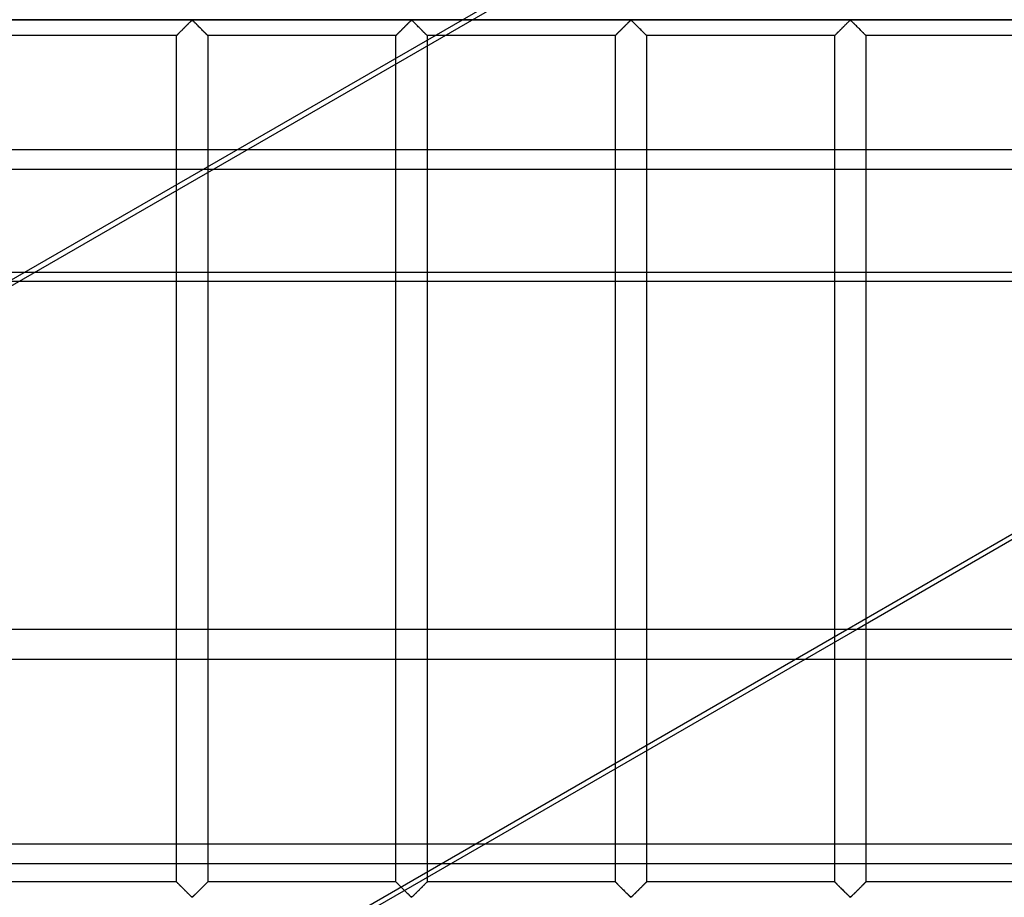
# Model space of a CAD drawing. Header units: millimetres. Extents: x -455 to 455, y -455 to 455.
# Tile 7 of 57: x -309 to -151, y -211 to -70. Entities that reach past the tile are written whole.
import ezdxf

# ---------------------------------------------------------------- set-up
doc = ezdxf.new("R2010")
doc.units = ezdxf.units.MM
doc.layers.add('MAIN-1', color=7, linetype='Continuous')
doc.layers.add('MAIN-2', color=7, linetype='Continuous')

msp = doc.modelspace()

# ---------------------------------------------------------------- linework, layer by layer
at = {"layer": 'MAIN-1'}
for p, q in [((-387.5, -91.22), (387.5, -91.22)), ((387.5, -112.42), (-387.5, -112.42)), ((-176.59, -168.22), (-79.94, -112.42)), ((-78.38, -112.42), (-175.02, -168.22)), ((-173.54, -167.36), (-173.54, -168.22)), ((387.5, -168.22), (-387.5, -168.22)), ((-387.5, -202.65), (387.5, -202.65))]:
    msp.add_line(p, q, dxfattribs=at)
at = {"layer": 'MAIN-2'}
for p, q in [((-358.24, -140.56), (-96.25, 10.7)), ((-214.71, -56.79), (-311.06, -112.42)), ((-422.5, -70.42), (422.5, -70.42)), ((420, -70.42), (-420, -70.42)), ((-282.39, -71.14), (-282.29, -71.05)), ((-282.33, -71.08), (-282.39, -71.15)), ((-282.26, -71.01), (-282.33, -71.08)), ((-282.29, -71.05), (-282.2, -70.96)), ((-282.2, -70.95), (-282.26, -71.01)), ((-282.2, -70.96), (-282.12, -70.87)), ((-282.13, -70.89), (-282.2, -70.95)), ((-282.07, -70.83), (-282.13, -70.89)), ((-282.12, -70.87), (-282.03, -70.79)), ((-282.01, -70.77), (-282.07, -70.83)), ((-282.03, -70.79), (-281.95, -70.71)), ((-281.96, -70.72), (-282.01, -70.77)), ((-281.9, -70.66), (-281.96, -70.72)), ((-281.95, -70.71), (-281.87, -70.64)), ((-281.85, -70.61), (-281.9, -70.66)), ((-281.87, -70.64), (-281.8, -70.57)), ((-281.79, -70.56), (-281.85, -70.61)), ((-281.8, -70.57), (-281.72, -70.51)), ((-281.74, -70.52), (-281.79, -70.56)), ((-281.67, -70.49), (-281.74, -70.52)), ((-281.72, -70.51), (-281.61, -70.51)), ((-281.55, -70.55), (-281.67, -70.49)), ((-281.61, -70.51), (-281.53, -70.57)), ((-281.46, -70.64), (-281.55, -70.55)), ((-281.53, -70.57), (-281.46, -70.64)), ((-281.46, -70.64), (-281.38, -70.71)), ((-281.36, -70.73), (-281.46, -70.64)), ((-281.38, -70.71), (-281.3, -70.79)), ((-281.26, -70.83), (-281.36, -70.73)), ((-281.3, -70.79), (-281.22, -70.87)), ((-281.16, -70.93), (-281.26, -70.83)), ((-281.22, -70.87), (-281.13, -70.96)), ((-281.04, -71.04), (-281.16, -70.93)), ((-281.13, -70.96), (-281.04, -71.05)), ((-280.93, -71.16), (-281.04, -71.04)), ((-281.04, -71.05), (-280.95, -71.14)), ((-247.18, -71.14), (-247.09, -71.05)), ((-247.12, -71.08), (-247.18, -71.15)), ((-247.05, -71.01), (-247.12, -71.08)), ((-247.09, -71.05), (-247, -70.96)), ((-246.99, -70.95), (-247.05, -71.01)), ((-247, -70.96), (-246.91, -70.87)), ((-246.93, -70.89), (-246.99, -70.95)), ((-246.87, -70.83), (-246.93, -70.89)), ((-246.91, -70.87), (-246.82, -70.79)), ((-246.81, -70.77), (-246.87, -70.83)), ((-246.82, -70.79), (-246.74, -70.71)), ((-246.75, -70.72), (-246.81, -70.77)), ((-246.69, -70.66), (-246.75, -70.72)), ((-246.74, -70.71), (-246.67, -70.64)), ((-246.64, -70.61), (-246.69, -70.66)), ((-246.67, -70.64), (-246.59, -70.57)), ((-246.59, -70.56), (-246.64, -70.61)), ((-246.59, -70.57), (-246.51, -70.51)), ((-246.53, -70.52), (-246.59, -70.56)), ((-246.46, -70.49), (-246.53, -70.52)), ((-246.51, -70.51), (-246.4, -70.51)), ((-246.34, -70.55), (-246.46, -70.49)), ((-246.4, -70.51), (-246.32, -70.57)), ((-246.25, -70.64), (-246.34, -70.55)), ((-246.32, -70.57), (-246.25, -70.64)), ((-246.25, -70.64), (-246.17, -70.71)), ((-246.15, -70.73), (-246.25, -70.64)), ((-246.17, -70.71), (-246.09, -70.79)), ((-246.05, -70.83), (-246.15, -70.73)), ((-246.09, -70.79), (-246.01, -70.87)), ((-245.95, -70.93), (-246.05, -70.83)), ((-246.01, -70.87), (-245.92, -70.96)), ((-245.84, -71.04), (-245.95, -70.93)), ((-245.92, -70.96), (-245.83, -71.05)), ((-245.72, -71.16), (-245.84, -71.04)), ((-245.83, -71.05), (-245.74, -71.14)), ((-211.91, -71.08), (-211.98, -71.15)), ((-211.97, -71.14), (-211.88, -71.05)), ((-211.84, -71.01), (-211.91, -71.08)), ((-211.88, -71.05), (-211.79, -70.96)), ((-211.78, -70.95), (-211.84, -71.01)), ((-211.79, -70.96), (-211.7, -70.87)), ((-211.72, -70.89), (-211.78, -70.95)), ((-211.66, -70.83), (-211.72, -70.89)), ((-211.7, -70.87), (-211.62, -70.79)), ((-211.6, -70.77), (-211.66, -70.83)), ((-211.62, -70.79), (-211.54, -70.71)), ((-211.54, -70.72), (-211.6, -70.77)), ((-211.54, -70.71), (-211.46, -70.64)), ((-211.48, -70.66), (-211.54, -70.72)), ((-211.43, -70.61), (-211.48, -70.66)), ((-211.46, -70.64), (-211.38, -70.57)), ((-211.38, -70.56), (-211.43, -70.61)), ((-211.38, -70.57), (-211.31, -70.51)), ((-211.32, -70.52), (-211.38, -70.56)), ((-211.25, -70.49), (-211.32, -70.52)), ((-211.31, -70.51), (-211.19, -70.51)), ((-211.14, -70.55), (-211.25, -70.49)), ((-211.19, -70.51), (-211.12, -70.57)), ((-211.04, -70.64), (-211.14, -70.55)), ((-211.12, -70.57), (-211.04, -70.64)), ((-211.04, -70.64), (-210.96, -70.71)), ((-210.95, -70.73), (-211.04, -70.64)), ((-210.96, -70.71), (-210.88, -70.79)), ((-210.85, -70.83), (-210.95, -70.73)), ((-210.88, -70.79), (-210.8, -70.87)), ((-210.74, -70.93), (-210.85, -70.83)), ((-210.8, -70.87), (-210.71, -70.96)), ((-210.63, -71.04), (-210.74, -70.93)), ((-210.71, -70.96), (-210.62, -71.05)), ((-210.51, -71.16), (-210.63, -71.04)), ((-210.62, -71.05), (-210.53, -71.14)), ((-176.7, -71.08), (-176.77, -71.15)), ((-176.76, -71.14), (-176.67, -71.05)), ((-176.64, -71.01), (-176.7, -71.08)), ((-176.67, -71.05), (-176.58, -70.96)), ((-176.57, -70.95), (-176.64, -71.01)), ((-176.58, -70.96), (-176.49, -70.87)), ((-176.51, -70.89), (-176.57, -70.95)), ((-176.45, -70.83), (-176.51, -70.89)), ((-176.49, -70.87), (-176.41, -70.79)), ((-176.39, -70.77), (-176.45, -70.83)), ((-176.41, -70.79), (-176.33, -70.71)), ((-176.33, -70.72), (-176.39, -70.77)), ((-176.33, -70.71), (-176.25, -70.64)), ((-176.28, -70.66), (-176.33, -70.72)), ((-176.22, -70.61), (-176.28, -70.66)), ((-176.25, -70.64), (-176.18, -70.57)), ((-176.17, -70.56), (-176.22, -70.61)), ((-176.18, -70.57), (-176.1, -70.51)), ((-176.11, -70.52), (-176.17, -70.56)), ((-176.04, -70.49), (-176.11, -70.52)), ((-176.1, -70.51), (-175.99, -70.51)), ((-175.93, -70.55), (-176.04, -70.49)), ((-175.99, -70.51), (-175.91, -70.57)), ((-175.83, -70.64), (-175.93, -70.55)), ((-175.91, -70.57), (-175.83, -70.64)), ((-175.83, -70.64), (-175.76, -70.71)), ((-175.74, -70.73), (-175.83, -70.64)), ((-175.76, -70.71), (-175.68, -70.79)), ((-175.64, -70.83), (-175.74, -70.73)), ((-175.68, -70.79), (-175.59, -70.87)), ((-175.53, -70.93), (-175.64, -70.83)), ((-175.59, -70.87), (-175.5, -70.96)), ((-175.42, -71.04), (-175.53, -70.93)), ((-175.5, -70.96), (-175.41, -71.05)), ((-175.3, -71.16), (-175.42, -71.04)), ((-175.41, -71.05), (-175.32, -71.14)), ((-283.95, -72.7), (-283.89, -72.64)), ((-283.9, -72.65), (-283.95, -72.7)), ((-283.86, -72.61), (-283.9, -72.65)), ((-283.89, -72.64), (-283.82, -72.58)), ((-283.81, -72.56), (-283.86, -72.61)), ((-283.82, -72.58), (-283.75, -72.5)), ((-283.75, -72.5), (-283.81, -72.56)), ((-283.75, -72.5), (-283.67, -72.43)), ((-283.7, -72.45), (-283.75, -72.5)), ((-283.64, -72.39), (-283.7, -72.45)), ((-283.67, -72.43), (-283.59, -72.34)), ((-283.58, -72.33), (-283.64, -72.39)), ((-283.59, -72.34), (-283.51, -72.26)), ((-283.52, -72.27), (-283.58, -72.33)), ((-283.46, -72.21), (-283.52, -72.27)), ((-283.51, -72.26), (-283.42, -72.17)), ((-283.4, -72.15), (-283.46, -72.21)), ((-283.42, -72.17), (-283.33, -72.09)), ((-283.34, -72.09), (-283.4, -72.15)), ((-283.27, -72.02), (-283.34, -72.09)), ((-283.33, -72.09), (-283.24, -72)), ((-283.21, -71.96), (-283.27, -72.02)), ((-283.24, -72), (-283.15, -71.9)), ((-283.14, -71.89), (-283.21, -71.96)), ((-283.15, -71.9), (-283.06, -71.81)), ((-283.07, -71.83), (-283.14, -71.89)), ((-283.01, -71.76), (-283.07, -71.83)), ((-283.06, -71.81), (-282.96, -71.71)), ((-282.94, -71.69), (-283.01, -71.76)), ((-282.96, -71.71), (-282.86, -71.62)), ((-282.87, -71.62), (-282.94, -71.69)), ((-282.8, -71.55), (-282.87, -71.62)), ((-282.86, -71.62), (-282.77, -71.52)), ((-282.73, -71.48), (-282.8, -71.55)), ((-282.77, -71.52), (-282.67, -71.42)), ((-282.66, -71.41), (-282.73, -71.48)), ((-282.67, -71.42), (-282.57, -71.33)), ((-282.59, -71.35), (-282.66, -71.41)), ((-282.53, -71.28), (-282.59, -71.35)), ((-282.57, -71.33), (-282.48, -71.23)), ((-282.46, -71.21), (-282.53, -71.28)), ((-282.48, -71.23), (-282.39, -71.14)), ((-282.39, -71.15), (-282.46, -71.21)), ((-280.95, -71.14), (-280.85, -71.23)), ((-280.81, -71.27), (-280.93, -71.16)), ((-280.85, -71.23), (-280.76, -71.33)), ((-280.7, -71.39), (-280.81, -71.27)), ((-280.76, -71.33), (-280.66, -71.42)), ((-280.58, -71.51), (-280.7, -71.39)), ((-280.66, -71.42), (-280.57, -71.52)), ((-280.46, -71.63), (-280.58, -71.51)), ((-280.57, -71.52), (-280.47, -71.62)), ((-280.47, -71.62), (-280.37, -71.71)), ((-280.34, -71.75), (-280.46, -71.63)), ((-280.37, -71.71), (-280.28, -71.81)), ((-280.22, -71.87), (-280.34, -71.75)), ((-280.28, -71.81), (-280.18, -71.9)), ((-280.1, -71.98), (-280.22, -71.87)), ((-280.18, -71.9), (-280.09, -72)), ((-279.99, -72.1), (-280.1, -71.98)), ((-280.09, -72), (-280, -72.09)), ((-280, -72.09), (-279.91, -72.17)), ((-279.88, -72.2), (-279.99, -72.1)), ((-279.91, -72.17), (-279.82, -72.26)), ((-279.77, -72.31), (-279.88, -72.2)), ((-279.82, -72.26), (-279.74, -72.34)), ((-279.67, -72.41), (-279.77, -72.31)), ((-279.74, -72.34), (-279.66, -72.43)), ((-279.58, -72.51), (-279.67, -72.41)), ((-279.66, -72.43), (-279.58, -72.5)), ((-279.58, -72.5), (-279.51, -72.58)), ((-279.49, -72.6), (-279.58, -72.51)), ((-279.51, -72.58), (-279.44, -72.64)), ((-279.41, -72.68), (-279.49, -72.6)), ((-279.44, -72.64), (-279.38, -72.7)), ((-279.34, -72.75), (-279.41, -72.68)), ((-248.75, -72.7), (-248.68, -72.64)), ((-248.69, -72.65), (-248.74, -72.7)), ((-248.65, -72.61), (-248.69, -72.65)), ((-248.68, -72.64), (-248.62, -72.58)), ((-248.6, -72.56), (-248.65, -72.61)), ((-248.62, -72.58), (-248.54, -72.5)), ((-248.54, -72.5), (-248.6, -72.56)), ((-248.54, -72.5), (-248.47, -72.43)), ((-248.49, -72.45), (-248.54, -72.5)), ((-248.43, -72.39), (-248.49, -72.45)), ((-248.47, -72.43), (-248.38, -72.34)), ((-248.37, -72.33), (-248.43, -72.39)), ((-248.38, -72.34), (-248.3, -72.26)), ((-248.31, -72.27), (-248.37, -72.33)), ((-248.25, -72.21), (-248.31, -72.27)), ((-248.3, -72.26), (-248.21, -72.17)), ((-248.19, -72.15), (-248.25, -72.21)), ((-248.21, -72.17), (-248.13, -72.09)), ((-248.13, -72.09), (-248.19, -72.15)), ((-248.13, -72.09), (-248.04, -72)), ((-248.07, -72.02), (-248.13, -72.09)), ((-248, -71.96), (-248.07, -72.02)), ((-248.04, -72), (-247.94, -71.9)), ((-247.93, -71.89), (-248, -71.96)), ((-247.94, -71.9), (-247.85, -71.81)), ((-247.87, -71.83), (-247.93, -71.89)), ((-247.8, -71.76), (-247.87, -71.83)), ((-247.85, -71.81), (-247.75, -71.71)), ((-247.73, -71.69), (-247.8, -71.76)), ((-247.75, -71.71), (-247.66, -71.62)), ((-247.66, -71.62), (-247.73, -71.69)), ((-247.66, -71.62), (-247.56, -71.52)), ((-247.59, -71.55), (-247.66, -71.62)), ((-247.52, -71.48), (-247.59, -71.55)), ((-247.56, -71.52), (-247.46, -71.42)), ((-247.45, -71.41), (-247.52, -71.48)), ((-247.46, -71.42), (-247.37, -71.33)), ((-247.38, -71.35), (-247.45, -71.41)), ((-247.32, -71.28), (-247.38, -71.35)), ((-247.37, -71.33), (-247.27, -71.23)), ((-247.25, -71.21), (-247.32, -71.28)), ((-247.27, -71.23), (-247.18, -71.14)), ((-247.18, -71.15), (-247.25, -71.21)), ((-245.74, -71.14), (-245.64, -71.23)), ((-245.6, -71.27), (-245.72, -71.16)), ((-245.64, -71.23), (-245.55, -71.33)), ((-245.49, -71.39), (-245.6, -71.27)), ((-245.55, -71.33), (-245.45, -71.42)), ((-245.37, -71.51), (-245.49, -71.39)), ((-245.45, -71.42), (-245.36, -71.52)), ((-245.25, -71.63), (-245.37, -71.51)), ((-245.36, -71.52), (-245.26, -71.62)), ((-245.26, -71.62), (-245.16, -71.71)), ((-245.13, -71.75), (-245.25, -71.63)), ((-245.16, -71.71), (-245.07, -71.81)), ((-245.01, -71.87), (-245.13, -71.75)), ((-245.07, -71.81), (-244.97, -71.9)), ((-244.89, -71.98), (-245.01, -71.87)), ((-244.97, -71.9), (-244.88, -72)), ((-244.78, -72.1), (-244.89, -71.98)), ((-244.88, -72), (-244.79, -72.09)), ((-244.79, -72.09), (-244.7, -72.17)), ((-244.67, -72.2), (-244.78, -72.1)), ((-244.7, -72.17), (-244.62, -72.26)), ((-244.57, -72.31), (-244.67, -72.2)), ((-244.62, -72.26), (-244.53, -72.34)), ((-244.46, -72.41), (-244.57, -72.31)), ((-244.53, -72.34), (-244.45, -72.43)), ((-244.37, -72.51), (-244.46, -72.41)), ((-244.45, -72.43), (-244.37, -72.5)), ((-244.37, -72.5), (-244.3, -72.58)), ((-244.28, -72.6), (-244.37, -72.51)), ((-244.3, -72.58), (-244.23, -72.64)), ((-244.2, -72.68), (-244.28, -72.6)), ((-244.23, -72.64), (-244.17, -72.7)), ((-244.13, -72.75), (-244.2, -72.68)), ((-213.54, -72.7), (-213.48, -72.64)), ((-213.49, -72.65), (-213.53, -72.7)), ((-213.44, -72.61), (-213.49, -72.65)), ((-213.48, -72.64), (-213.41, -72.58)), ((-213.39, -72.56), (-213.44, -72.61)), ((-213.41, -72.58), (-213.33, -72.5)), ((-213.34, -72.5), (-213.39, -72.56)), ((-213.28, -72.45), (-213.34, -72.5)), ((-213.33, -72.5), (-213.26, -72.43)), ((-213.22, -72.39), (-213.28, -72.45)), ((-213.26, -72.43), (-213.18, -72.34)), ((-213.17, -72.33), (-213.22, -72.39)), ((-213.18, -72.34), (-213.09, -72.26)), ((-213.11, -72.27), (-213.17, -72.33)), ((-213.05, -72.21), (-213.11, -72.27)), ((-213.09, -72.26), (-213.01, -72.17)), ((-212.98, -72.15), (-213.05, -72.21)), ((-213.01, -72.17), (-212.92, -72.09)), ((-212.92, -72.09), (-212.98, -72.15)), ((-212.92, -72.09), (-212.83, -72)), ((-212.86, -72.02), (-212.92, -72.09)), ((-212.79, -71.96), (-212.86, -72.02)), ((-212.83, -72), (-212.73, -71.9)), ((-212.72, -71.89), (-212.79, -71.96)), ((-212.73, -71.9), (-212.64, -71.81)), ((-212.66, -71.83), (-212.72, -71.89)), ((-212.59, -71.76), (-212.66, -71.83)), ((-212.64, -71.81), (-212.54, -71.71)), ((-212.52, -71.69), (-212.59, -71.76)), ((-212.54, -71.71), (-212.45, -71.62)), ((-212.45, -71.62), (-212.52, -71.69)), ((-212.45, -71.62), (-212.35, -71.52)), ((-212.38, -71.55), (-212.45, -71.62)), ((-212.31, -71.48), (-212.38, -71.55)), ((-212.35, -71.52), (-212.25, -71.42)), ((-212.24, -71.41), (-212.31, -71.48)), ((-212.25, -71.42), (-212.16, -71.33)), ((-212.18, -71.35), (-212.24, -71.41)), ((-212.11, -71.28), (-212.18, -71.35)), ((-212.16, -71.33), (-212.06, -71.23)), ((-212.04, -71.21), (-212.11, -71.28)), ((-212.06, -71.23), (-211.97, -71.14)), ((-211.98, -71.15), (-212.04, -71.21)), ((-210.53, -71.14), (-210.44, -71.23)), ((-210.4, -71.27), (-210.51, -71.16)), ((-210.44, -71.23), (-210.34, -71.33)), ((-210.28, -71.39), (-210.4, -71.27)), ((-210.34, -71.33), (-210.25, -71.42)), ((-210.16, -71.51), (-210.28, -71.39)), ((-210.25, -71.42), (-210.15, -71.52)), ((-210.04, -71.63), (-210.16, -71.51)), ((-210.15, -71.52), (-210.05, -71.62)), ((-210.05, -71.62), (-209.96, -71.71)), ((-209.92, -71.75), (-210.04, -71.63)), ((-209.96, -71.71), (-209.86, -71.81)), ((-209.8, -71.87), (-209.92, -71.75)), ((-209.86, -71.81), (-209.77, -71.9)), ((-209.68, -71.98), (-209.8, -71.87)), ((-209.77, -71.9), (-209.67, -72)), ((-209.57, -72.1), (-209.68, -71.98)), ((-209.67, -72), (-209.58, -72.09)), ((-209.58, -72.09), (-209.49, -72.17)), ((-209.46, -72.2), (-209.57, -72.1)), ((-209.49, -72.17), (-209.41, -72.26)), ((-209.36, -72.31), (-209.46, -72.2)), ((-209.41, -72.26), (-209.32, -72.34)), ((-209.26, -72.41), (-209.36, -72.31)), ((-209.32, -72.34), (-209.24, -72.43)), ((-209.16, -72.51), (-209.26, -72.41)), ((-209.24, -72.43), (-209.17, -72.5)), ((-209.17, -72.5), (-209.09, -72.58)), ((-209.07, -72.6), (-209.16, -72.51)), ((-209.09, -72.58), (-209.02, -72.64)), ((-208.99, -72.68), (-209.07, -72.6)), ((-209.02, -72.64), (-208.96, -72.7)), ((-208.92, -72.75), (-208.99, -72.68)), ((-178.33, -72.7), (-178.27, -72.64)), ((-178.28, -72.65), (-178.32, -72.7)), ((-178.23, -72.61), (-178.28, -72.65)), ((-178.27, -72.64), (-178.2, -72.58)), ((-178.18, -72.56), (-178.23, -72.61)), ((-178.2, -72.58), (-178.13, -72.5)), ((-178.13, -72.5), (-178.18, -72.56)), ((-178.13, -72.5), (-178.05, -72.43)), ((-178.07, -72.45), (-178.13, -72.5)), ((-178.02, -72.39), (-178.07, -72.45)), ((-178.05, -72.43), (-177.97, -72.34)), ((-177.96, -72.33), (-178.02, -72.39)), ((-177.97, -72.34), (-177.88, -72.26)), ((-177.9, -72.27), (-177.96, -72.33)), ((-177.84, -72.21), (-177.9, -72.27)), ((-177.88, -72.26), (-177.8, -72.17)), ((-177.78, -72.15), (-177.84, -72.21)), ((-177.8, -72.17), (-177.71, -72.09)), ((-177.71, -72.09), (-177.78, -72.15)), ((-177.71, -72.09), (-177.62, -72)), ((-177.65, -72.02), (-177.71, -72.09)), ((-177.58, -71.96), (-177.65, -72.02)), ((-177.62, -72), (-177.53, -71.9)), ((-177.52, -71.89), (-177.58, -71.96)), ((-177.53, -71.9), (-177.43, -71.81)), ((-177.45, -71.83), (-177.52, -71.89)), ((-177.38, -71.76), (-177.45, -71.83)), ((-177.43, -71.81), (-177.34, -71.71)), ((-177.31, -71.69), (-177.38, -71.76)), ((-177.34, -71.71), (-177.24, -71.62)), ((-177.24, -71.62), (-177.31, -71.69)), ((-177.24, -71.62), (-177.14, -71.52)), ((-177.17, -71.55), (-177.24, -71.62)), ((-177.1, -71.48), (-177.17, -71.55)), ((-177.14, -71.52), (-177.05, -71.42)), ((-177.04, -71.41), (-177.1, -71.48)), ((-177.05, -71.42), (-176.95, -71.33)), ((-176.97, -71.35), (-177.04, -71.41)), ((-176.9, -71.28), (-176.97, -71.35)), ((-176.95, -71.33), (-176.86, -71.23)), ((-176.83, -71.21), (-176.9, -71.28)), ((-176.86, -71.23), (-176.76, -71.14)), ((-176.77, -71.15), (-176.83, -71.21)), ((-175.32, -71.14), (-175.23, -71.23)), ((-175.19, -71.27), (-175.3, -71.16)), ((-175.23, -71.23), (-175.13, -71.33)), ((-175.07, -71.39), (-175.19, -71.27)), ((-175.13, -71.33), (-175.04, -71.42)), ((-174.95, -71.51), (-175.07, -71.39)), ((-175.04, -71.42), (-174.94, -71.52)), ((-174.83, -71.63), (-174.95, -71.51)), ((-174.94, -71.52), (-174.84, -71.62)), ((-174.84, -71.62), (-174.75, -71.71)), ((-174.71, -71.75), (-174.83, -71.63)), ((-174.75, -71.71), (-174.65, -71.81)), ((-174.59, -71.87), (-174.71, -71.75)), ((-174.65, -71.81), (-174.56, -71.9)), ((-174.48, -71.98), (-174.59, -71.87)), ((-174.56, -71.9), (-174.46, -72)), ((-174.36, -72.1), (-174.48, -71.98)), ((-174.46, -72), (-174.37, -72.09)), ((-174.37, -72.09), (-174.29, -72.17)), ((-174.26, -72.2), (-174.36, -72.1)), ((-174.29, -72.17), (-174.2, -72.26)), ((-174.15, -72.31), (-174.26, -72.2)), ((-174.2, -72.26), (-174.12, -72.34)), ((-174.05, -72.41), (-174.15, -72.31)), ((-174.12, -72.34), (-174.03, -72.43)), ((-173.95, -72.51), (-174.05, -72.41)), ((-174.03, -72.43), (-173.96, -72.5)), ((-173.96, -72.5), (-173.88, -72.58)), ((-173.86, -72.6), (-173.95, -72.51)), ((-173.88, -72.58), (-173.82, -72.64)), ((-173.78, -72.68), (-173.86, -72.6)), ((-173.82, -72.64), (-173.75, -72.7)), ((-173.71, -72.75), (-173.78, -72.68)), ((-284.17, -72.92), (-314.38, -72.92)), ((-284.17, -72.92), (-284.16, -72.91)), ((-284.16, -72.91), (-284.17, -72.92)), ((-284.17, -208.75), (-284.17, -72.92)), ((-284.16, -72.91), (-284.15, -72.9)), ((-284.15, -72.9), (-284.16, -72.91)), ((-284.16, -72.91), (-284.16, -72.91)), ((-284.15, -72.9), (-284.13, -72.88)), ((-284.13, -72.88), (-284.15, -72.9)), ((-284.13, -72.88), (-284.09, -72.85)), ((-284.11, -72.86), (-284.13, -72.88)), ((-284.08, -72.84), (-284.11, -72.86)), ((-284.09, -72.85), (-284.06, -72.81)), ((-284.06, -72.81), (-284.08, -72.84)), ((-284.06, -72.81), (-284.01, -72.76)), ((-284.02, -72.77), (-284.06, -72.81)), ((-283.99, -72.74), (-284.02, -72.77)), ((-284.01, -72.76), (-283.95, -72.7)), ((-283.95, -72.7), (-283.99, -72.74)), ((-279.38, -72.7), (-279.33, -72.76)), ((-279.28, -72.81), (-279.34, -72.75)), ((-279.33, -72.76), (-279.28, -72.81)), ((-279.28, -72.81), (-279.24, -72.85)), ((-279.23, -72.86), (-279.28, -72.81)), ((-279.24, -72.85), (-279.21, -72.88)), ((-279.2, -72.89), (-279.23, -72.86)), ((-279.21, -72.88), (-279.19, -72.9)), ((-279.17, -72.91), (-279.2, -72.89)), ((-279.19, -72.9), (-279.17, -72.91)), ((-279.17, -72.91), (-279.17, -72.92)), ((-279.17, -72.92), (-279.17, -72.91)), ((-279.17, -72.92), (-279.17, -208.75)), ((-248.96, -72.92), (-279.17, -72.92)), ((-248.96, -72.92), (-248.95, -72.91)), ((-248.95, -72.91), (-248.96, -72.91)), ((-248.96, -72.91), (-248.96, -72.92)), ((-248.96, -208.75), (-248.96, -72.92)), ((-248.95, -72.91), (-248.94, -72.9)), ((-248.94, -72.9), (-248.95, -72.91)), ((-248.94, -72.9), (-248.92, -72.88)), ((-248.92, -72.88), (-248.94, -72.9)), ((-248.92, -72.88), (-248.89, -72.85)), ((-248.9, -72.86), (-248.92, -72.88)), ((-248.88, -72.84), (-248.9, -72.86)), ((-248.89, -72.85), (-248.85, -72.81)), ((-248.85, -72.81), (-248.88, -72.84)), ((-248.85, -72.81), (-248.8, -72.76)), ((-248.81, -72.77), (-248.85, -72.81)), ((-248.78, -72.74), (-248.81, -72.77)), ((-248.8, -72.76), (-248.75, -72.7)), ((-248.74, -72.7), (-248.78, -72.74)), ((-244.17, -72.7), (-244.12, -72.76)), ((-244.07, -72.81), (-244.13, -72.75)), ((-244.12, -72.76), (-244.07, -72.81)), ((-244.07, -72.81), (-244.03, -72.85)), ((-244.02, -72.86), (-244.07, -72.81)), ((-244.03, -72.85), (-244, -72.88)), ((-243.99, -72.89), (-244.02, -72.86)), ((-244, -72.88), (-243.98, -72.9)), ((-243.97, -72.91), (-243.99, -72.89)), ((-243.98, -72.9), (-243.96, -72.91)), ((-243.96, -72.92), (-243.97, -72.91)), ((-243.96, -72.91), (-243.96, -72.92)), ((-243.96, -72.92), (-243.96, -208.75)), ((-213.75, -72.92), (-243.96, -72.92)), ((-213.75, -72.92), (-213.74, -72.91)), ((-213.74, -72.91), (-213.75, -72.91)), ((-213.75, -72.91), (-213.75, -72.92)), ((-213.75, -208.75), (-213.75, -72.92)), ((-213.74, -72.91), (-213.73, -72.9)), ((-213.73, -72.9), (-213.74, -72.91)), ((-213.73, -72.9), (-213.71, -72.88)), ((-213.71, -72.88), (-213.73, -72.9)), ((-213.71, -72.88), (-213.68, -72.85)), ((-213.69, -72.86), (-213.71, -72.88)), ((-213.67, -72.84), (-213.69, -72.86)), ((-213.68, -72.85), (-213.64, -72.81)), ((-213.64, -72.81), (-213.67, -72.84)), ((-213.64, -72.81), (-213.59, -72.76)), ((-213.61, -72.77), (-213.64, -72.81)), ((-213.57, -72.74), (-213.61, -72.77)), ((-213.59, -72.76), (-213.54, -72.7)), ((-213.53, -72.7), (-213.57, -72.74)), ((-208.96, -72.7), (-208.91, -72.76)), ((-208.86, -72.81), (-208.92, -72.75)), ((-208.91, -72.76), (-208.86, -72.81)), ((-208.86, -72.81), (-208.82, -72.85)), ((-208.81, -72.86), (-208.86, -72.81)), ((-208.82, -72.85), (-208.79, -72.88)), ((-208.78, -72.89), (-208.81, -72.86)), ((-208.79, -72.88), (-208.77, -72.9)), ((-208.76, -72.91), (-208.78, -72.89)), ((-208.77, -72.9), (-208.76, -72.91)), ((-208.76, -72.91), (-208.75, -72.92)), ((-208.75, -72.92), (-208.76, -72.91)), ((-208.75, -72.92), (-208.75, -208.75)), ((-178.54, -72.92), (-208.75, -72.92)), ((-178.54, -72.91), (-178.52, -72.9)), ((-178.54, -72.92), (-178.54, -72.91)), ((-178.53, -72.91), (-178.54, -72.91)), ((-178.54, -72.91), (-178.54, -72.92)), ((-178.54, -208.75), (-178.54, -72.92)), ((-178.52, -72.9), (-178.53, -72.91)), ((-178.52, -72.9), (-178.5, -72.88)), ((-178.5, -72.88), (-178.52, -72.9)), ((-178.5, -72.88), (-178.47, -72.85)), ((-178.48, -72.86), (-178.5, -72.88)), ((-178.46, -72.84), (-178.48, -72.86)), ((-178.47, -72.85), (-178.43, -72.81)), ((-178.43, -72.81), (-178.46, -72.84)), ((-178.43, -72.81), (-178.38, -72.76)), ((-178.4, -72.77), (-178.43, -72.81)), ((-178.36, -72.74), (-178.4, -72.77)), ((-178.38, -72.76), (-178.33, -72.7)), ((-178.32, -72.7), (-178.36, -72.74)), ((-173.75, -72.7), (-173.7, -72.76)), ((-173.65, -72.81), (-173.71, -72.75)), ((-173.7, -72.76), (-173.65, -72.81)), ((-173.65, -72.81), (-173.61, -72.85)), ((-173.6, -72.86), (-173.65, -72.81)), ((-173.61, -72.85), (-173.58, -72.88)), ((-173.57, -72.89), (-173.6, -72.86)), ((-173.58, -72.88), (-173.56, -72.9)), ((-173.55, -72.91), (-173.57, -72.89)), ((-173.56, -72.9), (-173.55, -72.91)), ((-173.55, -72.91), (-173.54, -72.92)), ((-173.54, -72.92), (-173.55, -72.91)), ((-173.54, -72.92), (-173.54, -167.36)), ((-143.33, -72.92), (-173.54, -72.92)), ((387.5, -94.44), (-387.5, -94.44)), ((-387.5, -110.87), (387.5, -110.87)), ((-272.94, -223.85), (-176.59, -168.22)), ((-175.02, -168.22), (-271.38, -223.85)), ((-173.54, -168.22), (-173.54, -208.75)), ((-387.5, -172.98), (387.5, -172.98)), ((387.5, -205.86), (-387.5, -205.86)), ((-284.17, -208.75), (-314.38, -208.75)), ((-284.16, -208.75), (-284.17, -208.75)), ((-284.17, -208.75), (-284.16, -208.76)), ((-284.15, -208.77), (-284.16, -208.75)), ((-284.16, -208.76), (-284.14, -208.78)), ((-284.13, -208.79), (-284.15, -208.77)), ((-284.14, -208.78), (-284.1, -208.81)), ((-284.09, -208.82), (-284.13, -208.79)), ((-284.1, -208.81), (-284.06, -208.86)), ((-284.06, -208.86), (-284.09, -208.82)), ((-284.01, -208.91), (-284.06, -208.86)), ((-284.06, -208.86), (-284, -208.92)), ((-283.95, -208.96), (-284.01, -208.91)), ((-284, -208.92), (-283.93, -208.99)), ((-283.89, -209.02), (-283.95, -208.96)), ((-283.93, -208.99), (-283.85, -209.07)), ((-283.82, -209.09), (-283.89, -209.02)), ((-283.85, -209.07), (-283.76, -209.16)), ((-283.75, -209.16), (-283.82, -209.09)), ((-283.76, -209.16), (-283.66, -209.25)), ((-283.67, -209.24), (-283.75, -209.16)), ((-283.59, -209.32), (-283.67, -209.24)), ((-283.66, -209.25), (-283.56, -209.36)), ((-283.51, -209.41), (-283.59, -209.32)), ((-283.56, -209.36), (-283.45, -209.46)), ((-283.42, -209.49), (-283.51, -209.41)), ((-283.45, -209.46), (-283.34, -209.57)), ((-283.33, -209.58), (-283.42, -209.49)), ((-283.34, -209.57), (-283.23, -209.68)), ((-283.24, -209.67), (-283.33, -209.58)), ((-283.15, -209.76), (-283.24, -209.67)), ((-283.23, -209.68), (-283.12, -209.8)), ((-283.06, -209.86), (-283.15, -209.76)), ((-283.12, -209.8), (-283, -209.92)), ((-282.96, -209.95), (-283.06, -209.86)), ((-283, -209.92), (-282.88, -210.04)), ((-282.86, -210.05), (-282.96, -209.95)), ((-282.88, -210.04), (-282.76, -210.16)), ((-282.77, -210.15), (-282.86, -210.05)), ((-282.67, -210.24), (-282.77, -210.15)), ((-280.57, -210.15), (-280.66, -210.24)), ((-280.6, -210.18), (-280.53, -210.12)), ((-280.47, -210.05), (-280.57, -210.15)), ((-280.53, -210.12), (-280.47, -210.05)), ((-280.37, -209.95), (-280.47, -210.05)), ((-280.47, -210.05), (-280.4, -209.98)), ((-280.4, -209.98), (-280.33, -209.91)), ((-280.28, -209.86), (-280.37, -209.95)), ((-280.33, -209.91), (-280.26, -209.84)), ((-280.18, -209.76), (-280.28, -209.86)), ((-280.26, -209.84), (-280.19, -209.77)), ((-280.19, -209.77), (-280.13, -209.71)), ((-280.09, -209.67), (-280.18, -209.76)), ((-280.13, -209.71), (-280.06, -209.64)), ((-280, -209.58), (-280.09, -209.67)), ((-280.06, -209.64), (-280, -209.58)), ((-279.91, -209.49), (-280, -209.58)), ((-280, -209.58), (-279.93, -209.51)), ((-279.93, -209.51), (-279.87, -209.45)), ((-279.82, -209.41), (-279.91, -209.49)), ((-279.87, -209.45), (-279.81, -209.39)), ((-279.74, -209.32), (-279.82, -209.41)), ((-279.81, -209.39), (-279.75, -209.33)), ((-279.75, -209.33), (-279.69, -209.27)), ((-279.66, -209.24), (-279.74, -209.32)), ((-279.69, -209.27), (-279.64, -209.22)), ((-279.58, -209.16), (-279.66, -209.24)), ((-279.64, -209.22), (-279.58, -209.16)), ((-279.51, -209.09), (-279.58, -209.16)), ((-279.58, -209.16), (-279.53, -209.11)), ((-279.53, -209.11), (-279.48, -209.06)), ((-279.44, -209.02), (-279.51, -209.09)), ((-279.48, -209.06), (-279.43, -209.01)), ((-279.38, -208.96), (-279.44, -209.02)), ((-279.43, -209.01), (-279.39, -208.97)), ((-279.39, -208.97), (-279.35, -208.93)), ((-279.33, -208.91), (-279.38, -208.96)), ((-279.35, -208.93), (-279.31, -208.89)), ((-279.28, -208.86), (-279.33, -208.91)), ((-279.31, -208.89), (-279.28, -208.86)), ((-279.24, -208.82), (-279.28, -208.86)), ((-279.28, -208.86), (-279.25, -208.83)), ((-279.25, -208.83), (-279.22, -208.81)), ((-279.21, -208.79), (-279.24, -208.82)), ((-279.22, -208.81), (-279.2, -208.79)), ((-279.19, -208.77), (-279.21, -208.79)), ((-279.2, -208.79), (-279.19, -208.77)), ((-279.17, -208.75), (-279.19, -208.77)), ((-279.19, -208.77), (-279.18, -208.76)), ((-279.18, -208.76), (-279.17, -208.75)), ((-279.17, -208.75), (-279.17, -208.75)), ((-279.17, -208.75), (-279.17, -208.75)), ((-248.96, -208.75), (-279.17, -208.75)), ((-248.95, -208.75), (-248.96, -208.75)), ((-248.96, -208.75), (-248.95, -208.76)), ((-248.94, -208.77), (-248.95, -208.75)), ((-248.95, -208.76), (-248.93, -208.78)), ((-248.92, -208.79), (-248.94, -208.77)), ((-248.93, -208.78), (-248.9, -208.81)), ((-248.89, -208.82), (-248.92, -208.79)), ((-248.9, -208.81), (-248.85, -208.86)), ((-248.85, -208.86), (-248.89, -208.82)), ((-248.8, -208.91), (-248.85, -208.86)), ((-248.85, -208.86), (-248.79, -208.92)), ((-248.75, -208.96), (-248.8, -208.91)), ((-248.79, -208.92), (-248.72, -208.99)), ((-248.68, -209.02), (-248.75, -208.96)), ((-248.72, -208.99), (-248.64, -209.07)), ((-248.62, -209.09), (-248.68, -209.02)), ((-248.64, -209.07), (-248.55, -209.16)), ((-248.54, -209.16), (-248.62, -209.09)), ((-248.55, -209.16), (-248.45, -209.25)), ((-248.47, -209.24), (-248.54, -209.16)), ((-248.38, -209.32), (-248.47, -209.24)), ((-248.45, -209.25), (-248.35, -209.36)), ((-248.3, -209.41), (-248.38, -209.32)), ((-248.35, -209.36), (-248.24, -209.46)), ((-248.21, -209.49), (-248.3, -209.41)), ((-248.24, -209.46), (-248.14, -209.57)), ((-248.13, -209.58), (-248.21, -209.49)), ((-248.14, -209.57), (-248.02, -209.68)), ((-248.04, -209.67), (-248.13, -209.58)), ((-247.94, -209.76), (-248.04, -209.67)), ((-248.02, -209.68), (-247.91, -209.8)), ((-247.85, -209.86), (-247.94, -209.76)), ((-247.91, -209.8), (-247.79, -209.92)), ((-247.75, -209.95), (-247.85, -209.86)), ((-247.79, -209.92), (-247.67, -210.04)), ((-247.66, -210.05), (-247.75, -209.95)), ((-247.67, -210.04), (-247.55, -210.16)), ((-247.56, -210.15), (-247.66, -210.05)), ((-247.46, -210.24), (-247.56, -210.15)), ((-245.36, -210.15), (-245.45, -210.24)), ((-245.4, -210.18), (-245.33, -210.12)), ((-245.26, -210.05), (-245.36, -210.15)), ((-245.33, -210.12), (-245.26, -210.05)), ((-245.16, -209.95), (-245.26, -210.05)), ((-245.26, -210.05), (-245.19, -209.98)), ((-245.19, -209.98), (-245.12, -209.91)), ((-245.07, -209.86), (-245.16, -209.95)), ((-245.12, -209.91), (-245.05, -209.84)), ((-244.97, -209.76), (-245.07, -209.86)), ((-245.05, -209.84), (-244.98, -209.77)), ((-244.98, -209.77), (-244.92, -209.71)), ((-244.88, -209.67), (-244.97, -209.76)), ((-244.92, -209.71), (-244.85, -209.64)), ((-244.79, -209.58), (-244.88, -209.67)), ((-244.85, -209.64), (-244.79, -209.58)), ((-244.7, -209.49), (-244.79, -209.58)), ((-244.79, -209.58), (-244.72, -209.51)), ((-244.72, -209.51), (-244.66, -209.45)), ((-244.62, -209.41), (-244.7, -209.49)), ((-244.66, -209.45), (-244.6, -209.39)), ((-244.53, -209.32), (-244.62, -209.41)), ((-244.6, -209.39), (-244.54, -209.33)), ((-244.54, -209.33), (-244.48, -209.27)), ((-244.45, -209.24), (-244.53, -209.32)), ((-244.48, -209.27), (-244.43, -209.22)), ((-244.37, -209.16), (-244.45, -209.24)), ((-244.43, -209.22), (-244.37, -209.16)), ((-244.3, -209.09), (-244.37, -209.16)), ((-244.37, -209.16), (-244.32, -209.11)), ((-244.32, -209.11), (-244.27, -209.06)), ((-244.23, -209.02), (-244.3, -209.09)), ((-244.27, -209.06), (-244.22, -209.01)), ((-244.17, -208.96), (-244.23, -209.02)), ((-244.22, -209.01), (-244.18, -208.97)), ((-244.18, -208.97), (-244.14, -208.93)), ((-244.12, -208.91), (-244.17, -208.96)), ((-244.14, -208.93), (-244.1, -208.89)), ((-244.07, -208.86), (-244.12, -208.91)), ((-244.1, -208.89), (-244.07, -208.86)), ((-244.03, -208.82), (-244.07, -208.86)), ((-244.07, -208.86), (-244.04, -208.83)), ((-244.04, -208.83), (-244.02, -208.81)), ((-244, -208.79), (-244.03, -208.82)), ((-244.02, -208.81), (-244, -208.79)), ((-243.98, -208.77), (-244, -208.79)), ((-244, -208.79), (-243.98, -208.77)), ((-243.96, -208.75), (-243.98, -208.77)), ((-243.98, -208.77), (-243.97, -208.76)), ((-243.97, -208.76), (-243.96, -208.75)), ((-243.96, -208.75), (-243.96, -208.75)), ((-243.96, -208.75), (-243.96, -208.75)), ((-213.75, -208.75), (-243.96, -208.75)), ((-213.74, -208.75), (-213.75, -208.75)), ((-213.75, -208.75), (-213.74, -208.76)), ((-213.73, -208.77), (-213.74, -208.75)), ((-213.74, -208.76), (-213.72, -208.78)), ((-213.71, -208.79), (-213.73, -208.77)), ((-213.72, -208.78), (-213.69, -208.81)), ((-213.68, -208.82), (-213.71, -208.79)), ((-213.69, -208.81), (-213.64, -208.86)), ((-213.64, -208.86), (-213.68, -208.82)), ((-213.59, -208.91), (-213.64, -208.86)), ((-213.64, -208.86), (-213.58, -208.92)), ((-213.54, -208.96), (-213.59, -208.91)), ((-213.58, -208.92), (-213.51, -208.99)), ((-213.48, -209.02), (-213.54, -208.96)), ((-213.51, -208.99), (-213.43, -209.07)), ((-213.41, -209.09), (-213.48, -209.02)), ((-213.43, -209.07), (-213.34, -209.16)), ((-213.33, -209.16), (-213.41, -209.09)), ((-213.34, -209.16), (-213.24, -209.25)), ((-213.26, -209.24), (-213.33, -209.16)), ((-213.18, -209.32), (-213.26, -209.24)), ((-213.24, -209.25), (-213.14, -209.36)), ((-213.09, -209.41), (-213.18, -209.32)), ((-213.14, -209.36), (-213.04, -209.46)), ((-213.01, -209.49), (-213.09, -209.41)), ((-213.04, -209.46), (-212.93, -209.57)), ((-212.92, -209.58), (-213.01, -209.49)), ((-212.93, -209.57), (-212.82, -209.68)), ((-212.83, -209.67), (-212.92, -209.58)), ((-212.73, -209.76), (-212.83, -209.67)), ((-212.82, -209.68), (-212.7, -209.8)), ((-212.64, -209.86), (-212.73, -209.76)), ((-212.7, -209.8), (-212.58, -209.92)), ((-212.54, -209.95), (-212.64, -209.86)), ((-212.58, -209.92), (-212.46, -210.04)), ((-212.45, -210.05), (-212.54, -209.95)), ((-212.46, -210.04), (-212.34, -210.16)), ((-212.35, -210.15), (-212.45, -210.05)), ((-212.25, -210.24), (-212.35, -210.15)), ((-210.15, -210.15), (-210.25, -210.24)), ((-210.19, -210.18), (-210.12, -210.12)), ((-210.05, -210.05), (-210.15, -210.15)), ((-210.12, -210.12), (-210.05, -210.05)), ((-209.96, -209.95), (-210.05, -210.05)), ((-210.05, -210.05), (-209.98, -209.98)), ((-209.98, -209.98), (-209.91, -209.91)), ((-209.86, -209.86), (-209.96, -209.95)), ((-209.91, -209.91), (-209.84, -209.84)), ((-209.77, -209.76), (-209.86, -209.86)), ((-209.84, -209.84), (-209.78, -209.77)), ((-209.78, -209.77), (-209.71, -209.71)), ((-209.67, -209.67), (-209.77, -209.76)), ((-209.71, -209.71), (-209.64, -209.64)), ((-209.58, -209.58), (-209.67, -209.67)), ((-209.64, -209.64), (-209.58, -209.58)), ((-209.49, -209.49), (-209.58, -209.58)), ((-209.58, -209.58), (-209.52, -209.51)), ((-209.52, -209.51), (-209.45, -209.45)), ((-209.41, -209.41), (-209.49, -209.49)), ((-209.45, -209.45), (-209.39, -209.39)), ((-209.32, -209.32), (-209.41, -209.41)), ((-209.39, -209.39), (-209.33, -209.33)), ((-209.33, -209.33), (-209.28, -209.27)), ((-209.24, -209.24), (-209.32, -209.32)), ((-209.28, -209.27), (-209.22, -209.22)), ((-209.17, -209.16), (-209.24, -209.24)), ((-209.22, -209.22), (-209.16, -209.16)), ((-209.09, -209.09), (-209.17, -209.16)), ((-209.16, -209.16), (-209.11, -209.11)), ((-209.11, -209.11), (-209.06, -209.06)), ((-209.02, -209.02), (-209.09, -209.09)), ((-209.06, -209.06), (-209.01, -209.01)), ((-208.96, -208.96), (-209.02, -209.02)), ((-209.01, -209.01), (-208.97, -208.97)), ((-208.97, -208.97), (-208.93, -208.93)), ((-208.91, -208.91), (-208.96, -208.96)), ((-208.93, -208.93), (-208.89, -208.89)), ((-208.86, -208.86), (-208.91, -208.91)), ((-208.89, -208.89), (-208.86, -208.86)), ((-208.82, -208.82), (-208.86, -208.86)), ((-208.86, -208.86), (-208.83, -208.83)), ((-208.83, -208.83), (-208.81, -208.81)), ((-208.79, -208.79), (-208.82, -208.82)), ((-208.81, -208.81), (-208.79, -208.79)), ((-208.77, -208.77), (-208.79, -208.79)), ((-208.79, -208.79), (-208.77, -208.77)), ((-208.76, -208.75), (-208.77, -208.77)), ((-208.77, -208.77), (-208.76, -208.76)), ((-208.75, -208.75), (-208.76, -208.75)), ((-208.76, -208.76), (-208.75, -208.75)), ((-208.75, -208.75), (-208.75, -208.75)), ((-178.54, -208.75), (-208.75, -208.75)), ((-178.52, -208.77), (-178.54, -208.75)), ((-178.54, -208.75), (-178.54, -208.75)), ((-178.54, -208.75), (-178.53, -208.76)), ((-178.53, -208.76), (-178.51, -208.78)), ((-178.5, -208.79), (-178.52, -208.77)), ((-178.51, -208.78), (-178.48, -208.81)), ((-178.47, -208.82), (-178.5, -208.79)), ((-178.48, -208.81), (-178.43, -208.86)), ((-178.43, -208.86), (-178.47, -208.82)), ((-178.38, -208.91), (-178.43, -208.86)), ((-178.43, -208.86), (-178.37, -208.92)), ((-178.33, -208.96), (-178.38, -208.91)), ((-178.37, -208.92), (-178.3, -208.99)), ((-178.27, -209.02), (-178.33, -208.96)), ((-178.3, -208.99), (-178.22, -209.07)), ((-178.2, -209.09), (-178.27, -209.02)), ((-178.22, -209.07), (-178.13, -209.16)), ((-178.13, -209.16), (-178.2, -209.09)), ((-178.05, -209.24), (-178.13, -209.16)), ((-178.13, -209.16), (-178.04, -209.25)), ((-177.97, -209.32), (-178.05, -209.24)), ((-178.04, -209.25), (-177.93, -209.36)), ((-177.88, -209.41), (-177.97, -209.32)), ((-177.93, -209.36), (-177.83, -209.46)), ((-177.8, -209.49), (-177.88, -209.41)), ((-177.83, -209.46), (-177.72, -209.57)), ((-177.71, -209.58), (-177.8, -209.49)), ((-177.72, -209.57), (-177.61, -209.68)), ((-177.62, -209.67), (-177.71, -209.58)), ((-177.53, -209.76), (-177.62, -209.67)), ((-177.61, -209.68), (-177.49, -209.8)), ((-177.43, -209.86), (-177.53, -209.76)), ((-177.49, -209.8), (-177.37, -209.92)), ((-177.34, -209.95), (-177.43, -209.86)), ((-177.37, -209.92), (-177.25, -210.04)), ((-177.24, -210.05), (-177.34, -209.95)), ((-177.25, -210.04), (-177.13, -210.16)), ((-177.14, -210.15), (-177.24, -210.05)), ((-177.05, -210.24), (-177.14, -210.15)), ((-174.94, -210.15), (-175.04, -210.24)), ((-174.98, -210.18), (-174.91, -210.12)), ((-174.84, -210.05), (-174.94, -210.15)), ((-174.91, -210.12), (-174.84, -210.05)), ((-174.75, -209.95), (-174.84, -210.05)), ((-174.84, -210.05), (-174.77, -209.98)), ((-174.77, -209.98), (-174.7, -209.91)), ((-174.65, -209.86), (-174.75, -209.95)), ((-174.7, -209.91), (-174.63, -209.84)), ((-174.56, -209.76), (-174.65, -209.86)), ((-174.63, -209.84), (-174.57, -209.77)), ((-174.57, -209.77), (-174.5, -209.71)), ((-174.46, -209.67), (-174.56, -209.76)), ((-174.5, -209.71), (-174.43, -209.64)), ((-174.37, -209.58), (-174.46, -209.67)), ((-174.43, -209.64), (-174.37, -209.58)), ((-174.29, -209.49), (-174.37, -209.58)), ((-174.37, -209.58), (-174.31, -209.51)), ((-174.31, -209.51), (-174.25, -209.45)), ((-174.2, -209.41), (-174.29, -209.49)), ((-174.25, -209.45), (-174.19, -209.39)), ((-174.12, -209.32), (-174.2, -209.41)), ((-174.19, -209.39), (-174.13, -209.33)), ((-174.13, -209.33), (-174.07, -209.27)), ((-174.03, -209.24), (-174.12, -209.32)), ((-174.07, -209.27), (-174.01, -209.22)), ((-173.96, -209.16), (-174.03, -209.24)), ((-174.01, -209.22), (-173.96, -209.16)), ((-173.88, -209.09), (-173.96, -209.16)), ((-173.96, -209.16), (-173.9, -209.11)), ((-173.9, -209.11), (-173.85, -209.06)), ((-173.82, -209.02), (-173.88, -209.09)), ((-173.85, -209.06), (-173.81, -209.01)), ((-173.75, -208.96), (-173.82, -209.02)), ((-173.81, -209.01), (-173.76, -208.97)), ((-173.76, -208.97), (-173.72, -208.93)), ((-173.7, -208.91), (-173.75, -208.96)), ((-173.72, -208.93), (-173.69, -208.89)), ((-173.65, -208.86), (-173.7, -208.91)), ((-173.69, -208.89), (-173.65, -208.86)), ((-173.61, -208.82), (-173.65, -208.86)), ((-173.65, -208.86), (-173.62, -208.83)), ((-173.62, -208.83), (-173.6, -208.81)), ((-173.58, -208.79), (-173.61, -208.82)), ((-173.6, -208.81), (-173.58, -208.79)), ((-173.56, -208.77), (-173.58, -208.79)), ((-173.58, -208.79), (-173.56, -208.77)), ((-173.55, -208.75), (-173.56, -208.77)), ((-173.56, -208.77), (-173.55, -208.76)), ((-173.54, -208.75), (-173.55, -208.75)), ((-173.55, -208.76), (-173.54, -208.75)), ((-173.54, -208.75), (-173.54, -208.75)), ((-143.33, -208.75), (-173.54, -208.75)), ((-282.76, -210.16), (-282.64, -210.28)), ((-282.57, -210.34), (-282.67, -210.24)), ((-282.64, -210.28), (-282.52, -210.39)), ((-282.48, -210.43), (-282.57, -210.34)), ((-282.52, -210.39), (-282.4, -210.51)), ((-282.39, -210.53), (-282.48, -210.43)), ((-282.4, -210.51), (-282.29, -210.62)), ((-282.29, -210.62), (-282.39, -210.53)), ((-282.2, -210.71), (-282.29, -210.62)), ((-282.29, -210.62), (-282.18, -210.73)), ((-282.12, -210.79), (-282.2, -210.71)), ((-282.18, -210.73), (-282.07, -210.84)), ((-282.03, -210.88), (-282.12, -210.79)), ((-282.07, -210.84), (-281.97, -210.94)), ((-281.95, -210.96), (-282.03, -210.88)), ((-281.97, -210.94), (-281.87, -211.03)), ((-281.87, -211.03), (-281.95, -210.96)), ((-281.8, -211.1), (-281.87, -211.03)), ((-281.87, -211.03), (-281.78, -211.12)), ((-281.72, -211.16), (-281.8, -211.1)), ((-281.78, -211.12), (-281.67, -211.18)), ((-281.61, -211.16), (-281.72, -211.16)), ((-281.67, -211.18), (-281.59, -211.15)), ((-281.53, -211.1), (-281.61, -211.16)), ((-281.59, -211.15), (-281.54, -211.1)), ((-281.54, -211.1), (-281.49, -211.06)), ((-281.46, -211.03), (-281.53, -211.1)), ((-281.49, -211.06), (-281.43, -211)), ((-281.38, -210.96), (-281.46, -211.03)), ((-281.43, -211), (-281.38, -210.95)), ((-281.3, -210.88), (-281.38, -210.96)), ((-281.38, -210.95), (-281.32, -210.89)), ((-281.32, -210.89), (-281.26, -210.84)), ((-281.22, -210.79), (-281.3, -210.88)), ((-281.26, -210.84), (-281.2, -210.78)), ((-281.13, -210.71), (-281.22, -210.79)), ((-281.2, -210.78), (-281.14, -210.72)), ((-281.14, -210.72), (-281.07, -210.65)), ((-281.04, -210.62), (-281.13, -210.71)), ((-281.07, -210.65), (-281.01, -210.59)), ((-280.95, -210.53), (-281.04, -210.62)), ((-281.01, -210.59), (-280.94, -210.52)), ((-280.85, -210.43), (-280.95, -210.53)), ((-280.94, -210.52), (-280.88, -210.46)), ((-280.88, -210.46), (-280.81, -210.39)), ((-280.76, -210.34), (-280.85, -210.43)), ((-280.81, -210.39), (-280.74, -210.32)), ((-280.66, -210.24), (-280.76, -210.34)), ((-280.74, -210.32), (-280.67, -210.25)), ((-280.67, -210.25), (-280.6, -210.18)), ((-247.55, -210.16), (-247.43, -210.28)), ((-247.37, -210.34), (-247.46, -210.24)), ((-247.43, -210.28), (-247.31, -210.39)), ((-247.27, -210.43), (-247.37, -210.34)), ((-247.31, -210.39), (-247.2, -210.51)), ((-247.18, -210.53), (-247.27, -210.43)), ((-247.2, -210.51), (-247.08, -210.62)), ((-247.09, -210.62), (-247.18, -210.53)), ((-247, -210.71), (-247.09, -210.62)), ((-247.08, -210.62), (-246.97, -210.73)), ((-246.91, -210.79), (-247, -210.71)), ((-246.97, -210.73), (-246.86, -210.84)), ((-246.82, -210.88), (-246.91, -210.79)), ((-246.86, -210.84), (-246.76, -210.94)), ((-246.74, -210.96), (-246.82, -210.88)), ((-246.76, -210.94), (-246.67, -211.03)), ((-246.67, -211.03), (-246.74, -210.96)), ((-246.59, -211.1), (-246.67, -211.03)), ((-246.67, -211.03), (-246.57, -211.12)), ((-246.51, -211.16), (-246.59, -211.1)), ((-246.57, -211.12), (-246.46, -211.18)), ((-246.4, -211.16), (-246.51, -211.16)), ((-246.46, -211.18), (-246.39, -211.15)), ((-246.32, -211.1), (-246.4, -211.16)), ((-246.39, -211.15), (-246.33, -211.1)), ((-246.33, -211.1), (-246.28, -211.06)), ((-246.25, -211.03), (-246.32, -211.1)), ((-246.28, -211.06), (-246.22, -211)), ((-246.17, -210.96), (-246.25, -211.03)), ((-246.22, -211), (-246.17, -210.95)), ((-246.09, -210.88), (-246.17, -210.96)), ((-246.17, -210.95), (-246.11, -210.89)), ((-246.11, -210.89), (-246.05, -210.84)), ((-246.01, -210.79), (-246.09, -210.88)), ((-246.05, -210.84), (-245.99, -210.78)), ((-245.92, -210.71), (-246.01, -210.79)), ((-245.99, -210.78), (-245.93, -210.72)), ((-245.93, -210.72), (-245.86, -210.65)), ((-245.83, -210.62), (-245.92, -210.71)), ((-245.86, -210.65), (-245.8, -210.59)), ((-245.74, -210.53), (-245.83, -210.62)), ((-245.8, -210.59), (-245.73, -210.52)), ((-245.64, -210.43), (-245.74, -210.53)), ((-245.73, -210.52), (-245.67, -210.46)), ((-245.67, -210.46), (-245.6, -210.39)), ((-245.55, -210.34), (-245.64, -210.43)), ((-245.6, -210.39), (-245.53, -210.32)), ((-245.45, -210.24), (-245.55, -210.34)), ((-245.53, -210.32), (-245.46, -210.25)), ((-245.46, -210.25), (-245.4, -210.18)), ((-212.34, -210.16), (-212.22, -210.28)), ((-212.16, -210.34), (-212.25, -210.24)), ((-212.22, -210.28), (-212.1, -210.39)), ((-212.06, -210.43), (-212.16, -210.34)), ((-212.1, -210.39), (-211.99, -210.51)), ((-211.97, -210.53), (-212.06, -210.43)), ((-211.99, -210.51), (-211.87, -210.62)), ((-211.88, -210.62), (-211.97, -210.53)), ((-211.79, -210.71), (-211.88, -210.62)), ((-211.87, -210.62), (-211.76, -210.73)), ((-211.7, -210.79), (-211.79, -210.71)), ((-211.76, -210.73), (-211.65, -210.84)), ((-211.62, -210.88), (-211.7, -210.79)), ((-211.65, -210.84), (-211.55, -210.94)), ((-211.54, -210.96), (-211.62, -210.88)), ((-211.55, -210.94), (-211.46, -211.03)), ((-211.46, -211.03), (-211.54, -210.96)), ((-211.38, -211.1), (-211.46, -211.03)), ((-211.46, -211.03), (-211.36, -211.12)), ((-211.31, -211.16), (-211.38, -211.1)), ((-211.36, -211.12), (-211.25, -211.18)), ((-211.19, -211.16), (-211.31, -211.16)), ((-211.25, -211.18), (-211.18, -211.15)), ((-211.12, -211.1), (-211.19, -211.16)), ((-211.18, -211.15), (-211.12, -211.1)), ((-211.04, -211.03), (-211.12, -211.1)), ((-211.12, -211.1), (-211.07, -211.06)), ((-211.07, -211.06), (-211.02, -211)), ((-210.96, -210.96), (-211.04, -211.03)), ((-211.02, -211), (-210.96, -210.95)), ((-210.88, -210.88), (-210.96, -210.96)), ((-210.96, -210.95), (-210.9, -210.89)), ((-210.9, -210.89), (-210.84, -210.84)), ((-210.8, -210.79), (-210.88, -210.88)), ((-210.84, -210.84), (-210.78, -210.78)), ((-210.71, -210.71), (-210.8, -210.79)), ((-210.78, -210.78), (-210.72, -210.72)), ((-210.72, -210.72), (-210.66, -210.65)), ((-210.62, -210.62), (-210.71, -210.71)), ((-210.66, -210.65), (-210.59, -210.59)), ((-210.53, -210.53), (-210.62, -210.62)), ((-210.59, -210.59), (-210.52, -210.52)), ((-210.44, -210.43), (-210.53, -210.53)), ((-210.52, -210.52), (-210.46, -210.46)), ((-210.46, -210.46), (-210.39, -210.39)), ((-210.34, -210.34), (-210.44, -210.43)), ((-210.39, -210.39), (-210.32, -210.32)), ((-210.25, -210.24), (-210.34, -210.34)), ((-210.32, -210.32), (-210.26, -210.25)), ((-210.26, -210.25), (-210.19, -210.18)), ((-177.13, -210.16), (-177.01, -210.28)), ((-176.95, -210.34), (-177.05, -210.24)), ((-177.01, -210.28), (-176.9, -210.39)), ((-176.86, -210.43), (-176.95, -210.34)), ((-176.9, -210.39), (-176.78, -210.51)), ((-176.76, -210.53), (-176.86, -210.43)), ((-176.78, -210.51), (-176.66, -210.62)), ((-176.67, -210.62), (-176.76, -210.53)), ((-176.58, -210.71), (-176.67, -210.62)), ((-176.66, -210.62), (-176.55, -210.73)), ((-176.49, -210.79), (-176.58, -210.71)), ((-176.55, -210.73), (-176.45, -210.84)), ((-176.41, -210.88), (-176.49, -210.79)), ((-176.45, -210.84), (-176.35, -210.94)), ((-176.33, -210.96), (-176.41, -210.88)), ((-176.35, -210.94), (-176.25, -211.03)), ((-176.25, -211.03), (-176.33, -210.96)), ((-176.18, -211.1), (-176.25, -211.03)), ((-176.25, -211.03), (-176.16, -211.12)), ((-176.1, -211.16), (-176.18, -211.1)), ((-176.16, -211.12), (-176.04, -211.18)), ((-175.99, -211.16), (-176.1, -211.16)), ((-176.04, -211.18), (-175.97, -211.15)), ((-175.91, -211.1), (-175.99, -211.16)), ((-175.97, -211.15), (-175.91, -211.1)), ((-175.83, -211.03), (-175.91, -211.1)), ((-175.91, -211.1), (-175.86, -211.06)), ((-175.86, -211.06), (-175.81, -211)), ((-175.76, -210.96), (-175.83, -211.03)), ((-175.81, -211), (-175.75, -210.95)), ((-175.68, -210.88), (-175.76, -210.96)), ((-175.75, -210.95), (-175.69, -210.89)), ((-175.69, -210.89), (-175.63, -210.84)), ((-175.59, -210.79), (-175.68, -210.88)), ((-175.63, -210.84), (-175.57, -210.78)), ((-175.5, -210.71), (-175.59, -210.79)), ((-175.57, -210.78), (-175.51, -210.72)), ((-175.51, -210.72), (-175.45, -210.65)), ((-175.41, -210.62), (-175.5, -210.71)), ((-175.45, -210.65), (-175.38, -210.59)), ((-175.32, -210.53), (-175.41, -210.62)), ((-175.38, -210.59), (-175.32, -210.52)), ((-175.23, -210.43), (-175.32, -210.53)), ((-175.32, -210.52), (-175.25, -210.46)), ((-175.25, -210.46), (-175.18, -210.39)), ((-175.13, -210.34), (-175.23, -210.43)), ((-175.18, -210.39), (-175.12, -210.32)), ((-175.04, -210.24), (-175.13, -210.34)), ((-175.12, -210.32), (-175.05, -210.25)), ((-175.05, -210.25), (-174.98, -210.18))]:
    msp.add_line(p, q, dxfattribs=at)
msp.add_arc((0, 0), 156, 188.106, 231.894, dxfattribs=at)

doc.saveas('drawing.dxf')
